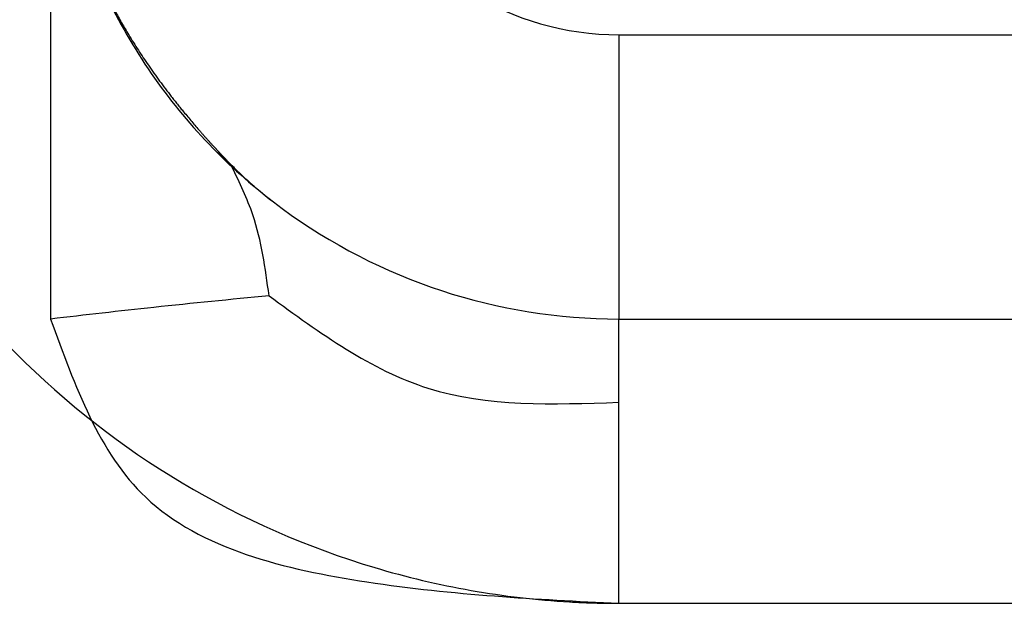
# Model space of a CAD drawing. Header units: inches. Extents: x -493 to 473, y -244 to 299.
# Tile 29 of 76: x -107.61 to -104.14, y 25.24 to 27.29. Entities that reach past the tile are written whole.
import ezdxf

# ---------------------------------------------------------------- set-up
doc = ezdxf.new("R2010")
doc.units = ezdxf.units.IN
doc.linetypes.add('DASHED', pattern=[15, 7, -8])

# ---------------------------------------------------------------- blocks, each defined once
blk = doc.blocks.new('014_G23_G27_BF_B3_B14_Motor_Bgr_63_EEXDe_1_1__5', base_point=(-333.5, -67.258))
at = {"color": 7, "linetype": 'Continuous'}
for p, q in [((-107.5, 28.2002), (-107.5, 26.242)), ((-105.5, 26.242), (-71, 26.242))]:
    blk.add_line(p, q, dxfattribs=at)
at = {"color": 1, "linetype": 'Continuous'}
for p, q in [((-105.5, 27.242), (-105.5, 26.242)), ((-105.5, 27.242), (-105.4998, 27.242)), ((-105.4998, 27.242), (-71, 27.242)), ((-105.5, 25.242), (-71, 25.242))]:
    blk.add_line(p, q, dxfattribs=at)
blk.add_arc((-105.5, 28.242), 1, -153.4349, -90, dxfattribs=at)
at = {"color": 7, "linetype": 'Continuous'}
for start, end in [(-153.4349, -135), (-135, -126.3442), (-126.3442, -90)]:
    blk.add_arc((-105.5, 28.242), 2, start, end, dxfattribs=at)
at = {"color": 1, "linetype": 'DASHED'}
for points, knots in [([(-108.5, 28.2424), (-108.4998, 28.2137), (-108.4993, 28.1562), (-108.4916, 27.9825), (-108.4615, 27.722), (-108.351, 27.2543), (-108.1029, 26.6893), (-107.6433, 26.0992), (-107.0533, 25.6394), (-106.4885, 25.3913), (-106.0212, 25.2807), (-105.7609, 25.2505), (-105.587, 25.2428), (-105.5293, 25.2423), (-105.5004, 25.242)], [0, 0, 0, 0, 0.08616, 0.172274, 0.521578, 0.87093, 1.611483, 2.352036, 3.092588, 3.833141, 4.181973, 4.530753, 4.617373, 4.703939, 4.703939, 4.703939, 4.703939]), ([(-107.4207, 27.6846), (-107.4182, 27.6762), (-107.4132, 27.6591), (-107.3958, 27.604), (-107.3663, 27.5217), (-107.322, 27.4195), (-107.2749, 27.3264), (-107.2211, 27.2325), (-107.1553, 27.1313), (-107.0894, 27.042), (-107.028, 26.9653), (-106.9867, 26.9167), (-106.951, 26.8763), (-106.9289, 26.852), (-106.9091, 26.8306), (-106.8965, 26.8174), (-106.8882, 26.8086), (-106.8848, 26.8051), (-106.8831, 26.8033)], [0, 0, 0, 0, 0.026354, 0.053572, 0.173287, 0.288435, 0.387401, 0.486131, 0.613016, 0.749287, 0.818829, 0.907985, 0.940399, 0.980634, 1.006426, 1.027938, 1.03535, 1.042681, 1.042681, 1.042681, 1.042681]), ([(-105.4998, 27.242), (-105.4998, 27.2394), (-105.4998, 27.2342), (-105.4998, 27.2263), (-105.4998, 27.2184), (-105.4998, 27.2104), (-105.4998, 27.2025), (-105.4998, 27.1945), (-105.4998, 27.1865), (-105.4998, 27.1784), (-105.4998, 27.1704), (-105.4998, 27.1623), (-105.4998, 27.1542), (-105.4998, 27.1461), (-105.4998, 27.138), (-105.4998, 27.1298), (-105.4998, 27.1217), (-105.4998, 27.1135), (-105.4998, 27.1053), (-105.4998, 27.0971), (-105.4998, 27.0889), (-105.4998, 27.0807), (-105.4998, 27.0724), (-105.4998, 27.0642), (-105.4998, 27.0559), (-105.4998, 27.0477), (-105.4998, 27.0394), (-105.4998, 27.0311), (-105.4998, 27.0228), (-105.4998, 27.0145), (-105.4998, 27.0063), (-105.4998, 26.998), (-105.4998, 26.9897), (-105.4998, 26.9814), (-105.4998, 26.9731), (-105.4998, 26.9648), (-105.4998, 26.9565), (-105.4998, 26.9482), (-105.4998, 26.94), (-105.4998, 26.9317), (-105.4998, 26.9234), (-105.4998, 26.9151), (-105.4998, 26.9069), (-105.4998, 26.8986), (-105.4998, 26.8904), (-105.4998, 26.8822), (-105.4998, 26.8748), (-105.4998, 26.8683), (-105.4998, 26.8628), (-105.4998, 26.8572), (-105.4998, 26.8516), (-105.4998, 26.846), (-105.4998, 26.8405), (-105.4998, 26.8349), (-105.4998, 26.8294), (-105.4998, 26.8239), (-105.4998, 26.8183), (-105.4998, 26.8128), (-105.4998, 26.8073), (-105.4998, 26.8019), (-105.4998, 26.7964), (-105.4998, 26.7909), (-105.4998, 26.7855), (-105.4998, 26.78), (-105.4998, 26.7746), (-105.4998, 26.7692), (-105.4998, 26.7638), (-105.4998, 26.7584), (-105.4998, 26.753), (-105.4999, 26.7476), (-105.4999, 26.7423), (-105.4999, 26.7369), (-105.4999, 26.7316), (-105.4999, 26.7263), (-105.4999, 26.721), (-105.4999, 26.7158), (-105.4999, 26.7105), (-105.4999, 26.7053), (-105.4999, 26.7), (-105.4999, 26.6948), (-105.4999, 26.6896), (-105.4999, 26.6845), (-105.4999, 26.6793), (-105.4999, 26.6742), (-105.4999, 26.6691), (-105.4999, 26.664), (-105.4999, 26.6589), (-105.4999, 26.6538), (-105.4999, 26.6488), (-105.4999, 26.6438), (-105.4999, 26.6388), (-105.4999, 26.6338), (-105.4999, 26.6289), (-105.4999, 26.624), (-105.4999, 26.619), (-105.4999, 26.6142), (-105.4999, 26.6093), (-105.4999, 26.6045), (-105.4999, 26.5997), (-105.4999, 26.5949), (-105.4999, 26.5901), (-105.4999, 26.5854), (-105.4999, 26.5806), (-105.4999, 26.576), (-105.4999, 26.5713), (-105.4999, 26.5666), (-105.4999, 26.562), (-105.4999, 26.5574), (-105.4999, 26.5529), (-105.4999, 26.5484), (-105.4999, 26.5439), (-105.4999, 26.5394), (-105.4999, 26.5351), (-105.4999, 26.5311), (-105.4999, 26.5272), (-105.4999, 26.5234), (-105.4999, 26.5197), (-105.4999, 26.5159), (-105.4999, 26.5122), (-105.4999, 26.5084), (-105.4999, 26.5047), (-105.4999, 26.5011), (-105.4999, 26.4974), (-105.4999, 26.4938), (-105.4999, 26.4902), (-105.4999, 26.4866), (-105.4999, 26.4831), (-105.4999, 26.4795), (-105.4999, 26.476), (-105.4999, 26.4726), (-105.4999, 26.4691), (-105.4999, 26.4657), (-105.4999, 26.4623), (-105.4999, 26.4589), (-105.4999, 26.4555), (-105.4999, 26.4522), (-105.4999, 26.4489), (-105.4999, 26.4456), (-105.4999, 26.4423), (-105.4999, 26.4391), (-105.4999, 26.4358), (-105.4999, 26.4327), (-105.4999, 26.4295), (-105.4999, 26.4263), (-105.4999, 26.4232), (-105.4999, 26.4201), (-105.4999, 26.4171), (-105.4999, 26.414), (-105.4999, 26.411), (-105.4999, 26.408), (-105.4999, 26.4051), (-105.4999, 26.4021), (-105.4999, 26.3992), (-105.4999, 26.3963), (-105.4999, 26.3935), (-105.4999, 26.3906), (-105.4999, 26.3878), (-105.4999, 26.385), (-105.4999, 26.3823), (-105.4999, 26.3796), (-105.4999, 26.3769), (-105.4999, 26.3742), (-105.4999, 26.3715), (-105.4999, 26.3689), (-105.4999, 26.3663), (-105.4999, 26.3637), (-105.4999, 26.3612), (-105.4999, 26.3587), (-105.4999, 26.3562), (-105.4999, 26.3537), (-105.4999, 26.3513), (-105.4999, 26.3489), (-105.4999, 26.3465), (-105.4999, 26.3442), (-105.4999, 26.3418), (-105.4999, 26.3395), (-105.4999, 26.3373), (-105.4999, 26.335), (-105.4999, 26.3328), (-105.4999, 26.3306), (-105.4999, 26.3285), (-105.4999, 26.3263), (-105.4999, 26.3242), (-105.4999, 26.3222), (-105.4999, 26.3201), (-105.4999, 26.3181), (-105.4999, 26.3161), (-105.4999, 26.3142), (-105.4999, 26.3122), (-105.4999, 26.3103), (-105.4999, 26.3085), (-105.4999, 26.3066), (-105.4999, 26.3048), (-105.4999, 26.303), (-105.4999, 26.3012), (-105.4999, 26.2995), (-105.4999, 26.2977), (-105.4999, 26.296), (-105.4999, 26.2944), (-105.4999, 26.2927), (-105.4999, 26.2911), (-105.4999, 26.2896), (-105.4999, 26.288), (-105.4999, 26.2865), (-105.4999, 26.285), (-105.4999, 26.2835), (-105.4999, 26.2821), (-105.4999, 26.2806), (-105.4999, 26.2792), (-105.4999, 26.2779), (-105.5, 26.2765), (-105.5, 26.2752), (-105.5, 26.2739), (-105.5, 26.2727), (-105.5, 26.2715), (-105.5, 26.2703), (-105.5, 26.2691), (-105.5, 26.2679), (-105.5, 26.2668), (-105.5, 26.2657), (-105.5, 26.2646), (-105.5, 26.2636), (-105.5, 26.2626), (-105.5, 26.2616), (-105.5, 26.2606), (-105.5, 26.2596), (-105.5, 26.2587), (-105.5, 26.2578), (-105.5, 26.2569), (-105.5, 26.256), (-105.5, 26.2551), (-105.5, 26.2543), (-105.5, 26.2535), (-105.5, 26.2527), (-105.5, 26.252), (-105.5, 26.2513), (-105.5, 26.2506), (-105.5, 26.2499), (-105.5, 26.2493), (-105.5, 26.2487), (-105.5, 26.2481), (-105.5, 26.2476), (-105.5, 26.247), (-105.5, 26.2466), (-105.5, 26.2461), (-105.5, 26.2456), (-105.5, 26.2452), (-105.5, 26.2448), (-105.5, 26.2445), (-105.5, 26.2441), (-105.5, 26.2438), (-105.5, 26.2435), (-105.5, 26.2433), (-105.5, 26.243), (-105.5, 26.2428), (-105.5, 26.2426), (-105.5, 26.2425), (-105.5, 26.2423), (-105.5, 26.2422), (-105.5, 26.2421), (-105.5, 26.2421), (-105.5, 26.242), (-105.5, 26.242), (-105.5, 26.242)], [0, 0, 0, 0, 0.007861, 0.015749, 0.023663, 0.031603, 0.039567, 0.047555, 0.055566, 0.063598, 0.071652, 0.079725, 0.087818, 0.095929, 0.104057, 0.112202, 0.120363, 0.128539, 0.136728, 0.14493, 0.153145, 0.161371, 0.169607, 0.177853, 0.186107, 0.194369, 0.202638, 0.210913, 0.219193, 0.227477, 0.235764, 0.244054, 0.252345, 0.260638, 0.26893, 0.27722, 0.285509, 0.293795, 0.302077, 0.310355, 0.318627, 0.326893, 0.335151, 0.343402, 0.351643, 0.359874, 0.368095, 0.373689, 0.379276, 0.384856, 0.390428, 0.395992, 0.401548, 0.407095, 0.412633, 0.418162, 0.423682, 0.429191, 0.43469, 0.440179, 0.445656, 0.451122, 0.456577, 0.46202, 0.46745, 0.472868, 0.478272, 0.483664, 0.489041, 0.494405, 0.499755, 0.50509, 0.51041, 0.515714, 0.521003, 0.526276, 0.531533, 0.536773, 0.541996, 0.547202, 0.55239, 0.55756, 0.562712, 0.567845, 0.57296, 0.578055, 0.58313, 0.588186, 0.593221, 0.598235, 0.603229, 0.608201, 0.613151, 0.61808, 0.622986, 0.62787, 0.632731, 0.637568, 0.642382, 0.647172, 0.651937, 0.656678, 0.661394, 0.666085, 0.67075, 0.675389, 0.680001, 0.684588, 0.689147, 0.693678, 0.698183, 0.702659, 0.707107, 0.710959, 0.714789, 0.718596, 0.72238, 0.726142, 0.729881, 0.733597, 0.73729, 0.74096, 0.744607, 0.74823, 0.751831, 0.755407, 0.758961, 0.762491, 0.765997, 0.769479, 0.772937, 0.776372, 0.779783, 0.783169, 0.786531, 0.789869, 0.793183, 0.796472, 0.799737, 0.802977, 0.806192, 0.809382, 0.812548, 0.815689, 0.818804, 0.821895, 0.82496, 0.828, 0.831015, 0.834004, 0.836967, 0.839905, 0.842817, 0.845704, 0.848564, 0.851399, 0.854207, 0.856989, 0.859745, 0.862475, 0.865178, 0.867854, 0.870504, 0.873128, 0.875724, 0.878294, 0.880837, 0.883353, 0.885841, 0.888303, 0.890737, 0.893144, 0.895523, 0.897875, 0.900199, 0.902496, 0.904764, 0.907005, 0.909218, 0.911403, 0.913559, 0.915687, 0.917788, 0.919859, 0.921902, 0.923917, 0.925903, 0.92786, 0.929788, 0.931699, 0.933582, 0.935438, 0.937265, 0.939065, 0.940838, 0.942583, 0.944301, 0.945991, 0.947654, 0.94929, 0.950898, 0.952479, 0.954033, 0.95556, 0.95706, 0.958533, 0.959979, 0.961398, 0.96279, 0.964155, 0.965493, 0.966805, 0.96809, 0.969348, 0.97058, 0.971785, 0.972964, 0.974117, 0.975242, 0.976342, 0.977415, 0.978462, 0.979483, 0.980478, 0.981446, 0.982389, 0.983305, 0.984246, 0.985158, 0.986041, 0.986896, 0.987723, 0.988522, 0.989293, 0.990035, 0.990751, 0.991438, 0.992098, 0.99273, 0.993335, 0.993913, 0.994464, 0.994988, 0.995485, 0.995955, 0.996399, 0.996816, 0.997207, 0.997571, 0.99791, 0.998222, 0.998509, 0.99877, 0.999006, 0.999216, 0.999401, 0.999561, 0.999696, 0.999806, 0.999891, 0.999952, 0.999988, 1, 1, 1, 1]), ([(-106.8831, 26.8033), (-106.8866, 26.8068), (-106.8933, 26.8134), (-106.9023, 26.8204), (-106.9088, 26.8246), (-106.9121, 26.8265), (-106.9137, 26.8275), (-106.9142, 26.8278)], [0, 0, 0, 0, 0.01473357, 0.02823274, 0.03407038, 0.03790795, 0.03973806, 0.03973806, 0.03973806, 0.03973806]), ([(-106.8617, 26.7772), (-106.8653, 26.7821), (-106.8719, 26.7912), (-106.8796, 26.7995), (-106.8831, 26.8033)], [0, 0, 0, 0, 0.01820362, 0.03381813, 0.03381813, 0.03381813, 0.03381813]), ([(-106.8831, 26.8033), (-106.8704, 26.7904), (-106.8454, 26.7649), (-106.8078, 26.7299), (-106.7709, 26.6978), (-106.7465, 26.6782), (-106.7343, 26.6684)], [0, 0, 0, 0, 0.0543709, 0.1071672, 0.1540207, 0.2009898, 0.2009898, 0.2009898, 0.2009898]), ([(-106.7343, 26.6684), (-106.7303, 26.6653), (-106.7223, 26.659), (-106.7101, 26.6497), (-106.6978, 26.6403), (-106.6895, 26.6342), (-106.6853, 26.6311)], [0, 0, 0, 0, 0.01522852, 0.0305187, 0.04604483, 0.06163899, 0.06163899, 0.06163899, 0.06163899]), ([(-105.5004, 25.242), (-105.5004, 25.2455), (-105.5004, 25.2525), (-105.5004, 25.2629), (-105.5004, 25.2734), (-105.5004, 25.284), (-105.5004, 25.2945), (-105.5004, 25.3052), (-105.5004, 25.3158), (-105.5004, 25.3265), (-105.5004, 25.3372), (-105.5004, 25.348), (-105.5004, 25.3588), (-105.5004, 25.3696), (-105.5004, 25.3805), (-105.5004, 25.3913), (-105.5004, 25.4022), (-105.5004, 25.4131), (-105.5004, 25.424), (-105.5004, 25.4349), (-105.5004, 25.4459), (-105.5004, 25.4568), (-105.5003, 25.4678), (-105.5003, 25.4788), (-105.5003, 25.4897), (-105.5003, 25.5007), (-105.5003, 25.5117), (-105.5003, 25.5227), (-105.5003, 25.5336), (-105.5003, 25.5446), (-105.5003, 25.5555), (-105.5003, 25.5665), (-105.5003, 25.5774), (-105.5003, 25.5883), (-105.5003, 25.5992), (-105.5003, 25.609), (-105.5003, 25.6175), (-105.5003, 25.6249), (-105.5003, 25.6322), (-105.5003, 25.6396), (-105.5003, 25.6469), (-105.5003, 25.6542), (-105.5003, 25.6615), (-105.5003, 25.6688), (-105.5003, 25.6761), (-105.5003, 25.6833), (-105.5003, 25.6905), (-105.5003, 25.6977), (-105.5003, 25.7049), (-105.5003, 25.7121), (-105.5003, 25.7192), (-105.5003, 25.7263), (-105.5003, 25.7334), (-105.5003, 25.7405), (-105.5003, 25.7475), (-105.5003, 25.7546), (-105.5003, 25.7615), (-105.5003, 25.7685), (-105.5003, 25.7754), (-105.5003, 25.7823), (-105.5003, 25.7892), (-105.5003, 25.7961), (-105.5003, 25.8029), (-105.5003, 25.8097), (-105.5003, 25.8164), (-105.5003, 25.8231), (-105.5002, 25.8298), (-105.5002, 25.8364), (-105.5002, 25.843), (-105.5002, 25.8496), (-105.5002, 25.8562), (-105.5002, 25.8626), (-105.5002, 25.8691), (-105.5002, 25.8755), (-105.5002, 25.8819), (-105.5002, 25.8882), (-105.5002, 25.8945), (-105.5002, 25.9008), (-105.5002, 25.907), (-105.5002, 25.9131), (-105.5002, 25.9192), (-105.5002, 25.9253), (-105.5002, 25.9313), (-105.5002, 25.9373), (-105.5002, 25.9432), (-105.5002, 25.9489), (-105.5002, 25.9542), (-105.5002, 25.9592), (-105.5002, 25.9641), (-105.5002, 25.9691), (-105.5002, 25.9739), (-105.5002, 25.9788), (-105.5002, 25.9836), (-105.5002, 25.9884), (-105.5002, 25.9931), (-105.5002, 25.9978), (-105.5002, 26.0024), (-105.5002, 26.007), (-105.5002, 26.0116), (-105.5002, 26.0161), (-105.5002, 26.0206), (-105.5002, 26.0251), (-105.5002, 26.0295), (-105.5002, 26.0338), (-105.5002, 26.0381), (-105.5002, 26.0424), (-105.5002, 26.0467), (-105.5002, 26.0508), (-105.5002, 26.055), (-105.5002, 26.0591), (-105.5002, 26.0632), (-105.5002, 26.0672), (-105.5002, 26.0712), (-105.5002, 26.0751), (-105.5002, 26.079), (-105.5002, 26.0828), (-105.5002, 26.0866), (-105.5002, 26.0904), (-105.5002, 26.0941), (-105.5002, 26.0978), (-105.5002, 26.1014), (-105.5002, 26.105), (-105.5002, 26.1085), (-105.5002, 26.112), (-105.5002, 26.1154), (-105.5002, 26.1188), (-105.5002, 26.1221), (-105.5002, 26.1255), (-105.5002, 26.1287), (-105.5002, 26.1319), (-105.5002, 26.1351), (-105.5001, 26.1382), (-105.5001, 26.1413), (-105.5001, 26.1443), (-105.5001, 26.1472), (-105.5001, 26.1502), (-105.5001, 26.153), (-105.5001, 26.1559), (-105.5001, 26.1586), (-105.5001, 26.1614), (-105.5001, 26.1641), (-105.5001, 26.1667), (-105.5001, 26.1693), (-105.5001, 26.1718), (-105.5001, 26.1743), (-105.5001, 26.1767), (-105.5001, 26.1792), (-105.5001, 26.1815), (-105.5001, 26.1838), (-105.5001, 26.1861), (-105.5001, 26.1883), (-105.5001, 26.1905), (-105.5001, 26.1926), (-105.5001, 26.1947), (-105.5001, 26.1967), (-105.5001, 26.1987), (-105.5001, 26.2006), (-105.5001, 26.2025), (-105.5001, 26.2043), (-105.5001, 26.2061), (-105.5001, 26.2079), (-105.5001, 26.2096), (-105.5001, 26.2112), (-105.5001, 26.2128), (-105.5001, 26.2144), (-105.5001, 26.2159), (-105.5001, 26.2174), (-105.5001, 26.2188), (-105.5001, 26.2202), (-105.5001, 26.2216), (-105.5001, 26.2229), (-105.5001, 26.2241), (-105.5001, 26.2253), (-105.5001, 26.2265), (-105.5001, 26.2277), (-105.5001, 26.2288), (-105.5001, 26.2299), (-105.5001, 26.2309), (-105.5001, 26.2318), (-105.5001, 26.2328), (-105.5001, 26.2336), (-105.5001, 26.2345), (-105.5, 26.2353), (-105.5, 26.236), (-105.5, 26.2367), (-105.5, 26.2374), (-105.5, 26.238), (-105.5, 26.2385), (-105.5, 26.2391), (-105.5, 26.2395), (-105.5, 26.24), (-105.5, 26.2404), (-105.5, 26.2407), (-105.5, 26.241), (-105.5, 26.2413), (-105.5, 26.2415), (-105.5, 26.2417), (-105.5, 26.2418), (-105.5, 26.2419), (-105.5, 26.242), (-105.5, 26.242), (-105.5, 26.242)], [0, 0, 0, 0, 0.01041, 0.020867, 0.031369, 0.041914, 0.0525, 0.063125, 0.073787, 0.084483, 0.095213, 0.105972, 0.116761, 0.127576, 0.138416, 0.149278, 0.16016, 0.171061, 0.181979, 0.19291, 0.203854, 0.214809, 0.225771, 0.236739, 0.247712, 0.258687, 0.269661, 0.280634, 0.291602, 0.302564, 0.313519, 0.324462, 0.335394, 0.346311, 0.357212, 0.368095, 0.375477, 0.382848, 0.390205, 0.397548, 0.404877, 0.412191, 0.419488, 0.426768, 0.434031, 0.441275, 0.4485, 0.455705, 0.462889, 0.470052, 0.477192, 0.48431, 0.491403, 0.498472, 0.505516, 0.512533, 0.519524, 0.526487, 0.533421, 0.540327, 0.547202, 0.554046, 0.56086, 0.56764, 0.574388, 0.581102, 0.587782, 0.594426, 0.601034, 0.607605, 0.614139, 0.620634, 0.62709, 0.633506, 0.639882, 0.646216, 0.652508, 0.658756, 0.664961, 0.671122, 0.677237, 0.683306, 0.689328, 0.695303, 0.70123, 0.707107, 0.71215, 0.717154, 0.72212, 0.727046, 0.731934, 0.736782, 0.74159, 0.746359, 0.751088, 0.755776, 0.760424, 0.765032, 0.769599, 0.774124, 0.778609, 0.783053, 0.787454, 0.791815, 0.796133, 0.800409, 0.804643, 0.808834, 0.812983, 0.817088, 0.821151, 0.825171, 0.829147, 0.833079, 0.836967, 0.840812, 0.844612, 0.848368, 0.852079, 0.855745, 0.859366, 0.862942, 0.866473, 0.869958, 0.873398, 0.876791, 0.880138, 0.883439, 0.886693, 0.889901, 0.893061, 0.896175, 0.899241, 0.902259, 0.90523, 0.908153, 0.911028, 0.913854, 0.916632, 0.919362, 0.922042, 0.924674, 0.927256, 0.929788, 0.932286, 0.934737, 0.93714, 0.939496, 0.941804, 0.944066, 0.94628, 0.948447, 0.950568, 0.952641, 0.954668, 0.956649, 0.958583, 0.960471, 0.962313, 0.964108, 0.965858, 0.967561, 0.969219, 0.970832, 0.972398, 0.97392, 0.975396, 0.976826, 0.978212, 0.979553, 0.980848, 0.982099, 0.983305, 0.984509, 0.985666, 0.986776, 0.987839, 0.988856, 0.989826, 0.990751, 0.991629, 0.992463, 0.993251, 0.993994, 0.994692, 0.995346, 0.995955, 0.996521, 0.997042, 0.997521, 0.997956, 0.998348, 0.998698, 0.999006, 0.999271, 0.999495, 0.999678, 0.999819, 0.99992, 0.99998, 1, 1, 1, 1])]:
    blk.add_open_spline(points, degree=3, knots=knots, dxfattribs=at)
at = {"color": 1, "linetype": 'Continuous'}
for points, knots in [([(-106.7312, 26.3237), (-106.7443, 26.4203), (-106.7656, 26.5784), (-106.8348, 26.7215), (-106.8617, 26.7772)], [0, 0, 0, 0, 0.2898279, 0.4744296, 0.4744296, 0.4744296, 0.4744296]), ([(-106.7312, 26.3237), (-106.8664, 26.3105), (-107.1229, 26.2856), (-107.3789, 26.256), (-107.5, 26.242)], [0, 0, 0, 0, 0.4074314, 0.7731062, 0.7731062, 0.7731062, 0.7731062]), ([(-106.7312, 26.3237), (-106.5518, 26.1927), (-106.1854, 25.9254), (-105.7315, 25.9411), (-105.5, 25.9491)], [0, 0, 0, 0, 0.646885, 1.320565, 1.320565, 1.320565, 1.320565]), ([(-105.5, 25.9491), (-105.5, 25.9906), (-105.5, 26.0628), (-105.5, 26.1478), (-105.5, 26.204), (-105.5, 26.2293), (-105.5, 26.242)], [0, 0, 0, 0, 0.1243628, 0.2167728, 0.254833, 0.2928932, 0.2928932, 0.2928932, 0.2928932]), ([(-105.5, 25.242), (-105.5, 25.3071), (-105.5, 25.4346), (-105.5, 25.6198), (-105.5, 25.7905), (-105.5, 25.8986), (-105.5, 25.9491)], [0, 0, 0, 0, 0.1950903, 0.3826835, 0.5555702, 0.7071068, 0.7071068, 0.7071068, 0.7071068])]:
    blk.add_open_spline(points, degree=3, knots=knots, dxfattribs=at)
at = {"color": 7, "linetype": 'Continuous'}
blk.add_open_spline([(-107.5, 26.242), (-107.4146, 26.0061), (-107.2292, 25.4936), (-106.3528, 25.2844), (-105.7903, 25.2565), (-105.5, 25.242)], degree=3, knots=[0, 0, 0, 0, 0.710851, 1.544718, 2.434375, 2.434375, 2.434375, 2.434375], dxfattribs=at)
blk = doc.blocks.new('Vordans1', base_point=(-176.75, 32))
blk.add_blockref('014_G23_G27_BF_B3_B14_Motor_Bgr_63_EEXDe_1_1__5', (-333.5, -67.258))

msp = doc.modelspace()

# ---------------------------------------------------------------- block references
msp.add_blockref('Vordans1', (-176.75, 32))

doc.saveas('drawing.dxf')
